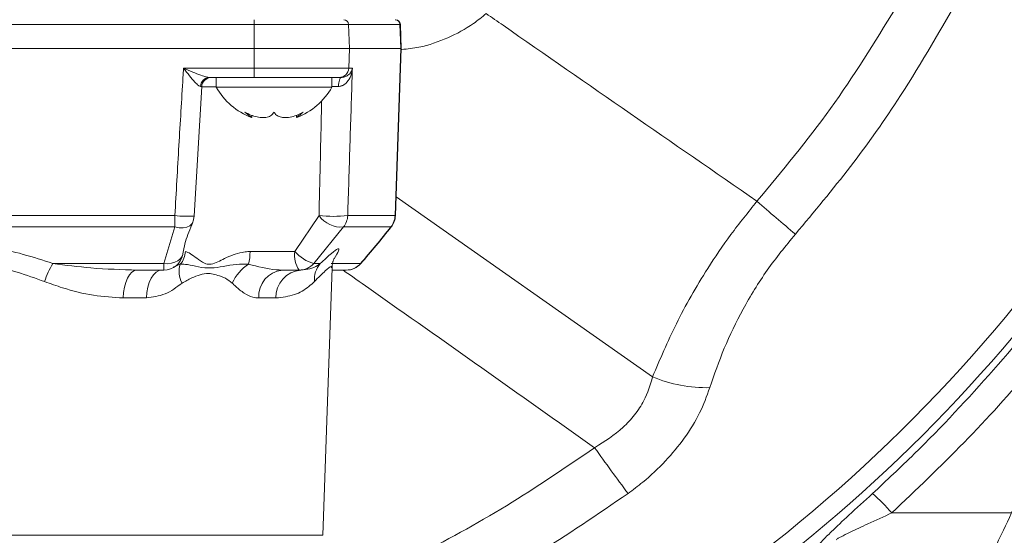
# Model space of a CAD drawing. Header units: millimetres. Extents: x 0 to 8410, y 0 to 5940.
# Tile 22 of 256: x 2180 to 2282, y 1107 to 1161. Entities that reach past the tile are written whole.
import ezdxf

# ---------------------------------------------------------------- set-up
doc = ezdxf.new("R2010")
doc.units = ezdxf.units.MM
doc.header["$LTSCALE"] = 10
doc.styles.add('SLDTEXTSTYLE0', font='TXT', dxfattribs={"width": 0.605})
doc.dimstyles.new('SLDDIMSTYLE2', dxfattribs={"dimtxt": 50, "dimasz": 50, "dimexe": 0, "dimexo": 0.0625, "dimgap": 12.5, "dimtad": 1, "dimtoh": 1, "dimdec": 1, "dimrnd": 1e-09, "dimzin": 12, "dimdsep": 46, "dimtxsty": 'SLDTEXTSTYLE0', "dimsah": 1, "dimcen": 0.09, "dimadec": 0, "dimazin": 0, "dimtfac": 1, "dimtofl": 0, "dimtmove": 0, "dimatfit": 3, "dimfxl": 0, "dimfrac": 2, "dimtolj": 1, "dimtzin": 12, "dimarcsym": 0})

# ---------------------------------------------------------------- blocks, each defined once
blk = doc.blocks.new('*D47')
at = {"color": 7, "linetype": 'Continuous', "lineweight": 0}
for p, q in [((2679.92, 1232.51), (2679.92, 1332.51)), ((2410.3, 1232.51), (2694.92, 1232.51)), ((2679.92, 1167.51), (2679.92, 1232.51)), ((2118.59, 1167.51), (2694.92, 1167.51)), ((2679.92, 1167.51), (2679.92, 727.07))]:
    blk.add_line(p, q, dxfattribs=at)
for points in [[(2679.92, 1232.51), (2687.42, 1282.51), (2672.42, 1282.51)], [(2679.92, 1167.51), (2672.42, 1117.51), (2687.42, 1117.51)]]:
    blk.add_solid(points, dxfattribs=at)
at = {"color": 7, "linetype": 'Continuous', "lineweight": 0, "char_height": 50, "attachment_point": 1, "rotation": 90, "style": 'SLDTEXTSTYLE0'}
for s, insert in [(' (3x M8)', (2615.46, 819.3)), ('65', (2615.46, 742.94))]:
    blk.add_mtext(s, dxfattribs=dict(at, insert=insert))

msp = doc.modelspace()

# ---------------------------------------------------------------- linework, layer by layer
at = {"color": 8, "linetype": 'Continuous', "lineweight": 0}
for p, q in [((2204.520548, 1160.03145), (2204.520548, 1160.514002)), ((2204.520548, 1160.03145), (2138.13673, 1160.03145)), ((2204.520548, 1157.513996), (2204.520548, 1160.03145)), ((2214.314433, 1160.03145), (2204.520548, 1160.03145)), ((2214.402224, 1157.513996), (2214.314433, 1160.03145)), ((2219.658914, 1160.03145), (2214.314433, 1160.03145)), ((2219.746704, 1157.513996), (2219.658914, 1160.03145)), ((2219.698394, 1160.03145), (2219.658914, 1160.03145)), ((2204.520548, 1155.479101), (2204.520548, 1157.513996)), ((2214.331261, 1155.479101), (2214.402224, 1157.513996)), ((2219.141761, 1140.166936), (2219.746704, 1157.513996)), ((2197.18781, 1155.479101), (2204.520548, 1155.479101)), ((2204.520548, 1155.479101), (2214.331261, 1155.479101)), ((2204.520548, 1155.479101), (2204.520548, 1154.513997)), ((2214.331261, 1155.479101), (2214.715029, 1155.479101)), ((2200.58561, 1153.548901), (2199.078309, 1153.548901)), ((2245.885214, 1123.4275), (2219.248417, 1142.110889)), ((2138.13673, 1140.166936), (2196.285783, 1140.166936)), ((2196.285783, 1138.995228), (2196.285783, 1140.166936)), ((2208.747851, 1136.444201), (2211.250777, 1140.166936)), ((2214.228256, 1140.166936), (2219.141761, 1140.166936)), ((2219.141761, 1140.166936), (2219.180531, 1140.166936)), ((2196.285783, 1138.995228), (2138.13673, 1138.995228)), ((2195.131584, 1135.196519), (2196.285783, 1138.995228)), ((2213.798082, 1138.995228), (2210.699278, 1135.196519)), ((2218.711587, 1138.995228), (2213.798082, 1138.995228)), ((2218.749764, 1138.995228), (2218.711587, 1138.995228)), ((2204.088873, 1136.444201), (2208.747851, 1136.444201)), ((2183.624112, 1135.196519), (2195.131584, 1135.196519)), ((2195.131584, 1134.514002), (2195.131584, 1135.196519)), ((2196.125011, 1134.818678), (2196.847568, 1135.132541)), ((2210.699278, 1135.196519), (2211.387376, 1135.196519)), ((2212.50877, 1135.196519), (2215.552377, 1135.196519)), ((2215.552377, 1135.196519), (2215.586221, 1135.196519)), ((2193.33802, 1131.618699), (2190.916317, 1131.618699)), ((2206.779266, 1131.618699), (2204.986728, 1131.618699)), ((2270.717314, 1109.304731), (2283.133334, 1109.304731)), ((2129.571666, 1106.979107), (2211.639068, 1106.979107))]:
    msp.add_line(p, q, dxfattribs=at)
at = {"color": 7, "linetype": 'Continuous', "lineweight": 0}
for p, q in [((2219.786304, 1157.513996), (2219.698394, 1160.03145)), ((2204.520548, 1157.513996), (2138.13673, 1157.513996)), ((2214.402224, 1157.513996), (2204.520548, 1157.513996)), ((2219.746704, 1157.513996), (2214.402224, 1157.513996)), ((2219.180531, 1140.166936), (2219.786304, 1157.513996)), ((2219.786304, 1157.513996), (2219.746704, 1157.513996)), ((2204.520548, 1154.513997), (2199.873256, 1154.513997)), ((2200.58561, 1154.513997), (2200.58561, 1153.513995)), ((2208.584293, 1154.513997), (2204.520548, 1154.513997)), ((2208.584293, 1154.513997), (2212.130575, 1154.513997)), ((2213.33324, 1154.513997), (2212.130575, 1154.513997)), ((2212.585612, 1153.513995), (2212.585612, 1154.513997)), ((2213.576461, 1154.513997), (2213.33324, 1154.513997)), ((2198.295924, 1140.123395), (2199.097029, 1153.570858)), ((2200.58561, 1153.513995), (2212.585612, 1153.513995)), ((2204.269166, 1150.369649), (2204.269166, 1150.591706)), ((2208.902056, 1150.594411), (2208.902056, 1150.369649)), ((2211.639068, 1106.979107), (2212.608549, 1134.741386)), ((2195.131584, 1134.514002), (2192.369877, 1134.514002)), ((2209.196596, 1134.514002), (2207.447244, 1134.514002)), ((2209.368068, 1134.514002), (2209.196596, 1134.514002)), ((2214.049696, 1134.514002), (2212.60061, 1134.514002)), ((2214.081476, 1134.514002), (2214.049696, 1134.514002))]:
    msp.add_line(p, q, dxfattribs=at)
at = {"color": 8, "linetype": 'Continuous', "lineweight": 0, "flags": 128}
for points in [[(2213.271352, 1153.583263), (2213.280665, 1153.768187), (2213.300365, 1153.944177), (2213.329761, 1154.105065), (2213.367822, 1154.245188), (2213.413211, 1154.359629), (2213.464333, 1154.444372), (2213.519397, 1154.496436), (2213.576461, 1154.513997)], [(2198.121681, 1139.443343), (2198.044206, 1139.308026), (2197.828627, 1139.106629), (2197.526092, 1138.96892), (2197.153656, 1138.902669), (2196.7323, 1138.91161), (2196.285783, 1138.995228)], [(2197.097185, 1136.144665), (2197.015918, 1135.907387), (2196.847993, 1135.673163), (2196.604813, 1135.475797), (2196.297033, 1135.323962), (2195.938154, 1135.224303), (2195.54391, 1135.181194), (2195.131584, 1135.196519)], [(2190.916317, 1131.618699), (2190.952706, 1132.188854), (2191.041174, 1132.734207), (2191.178462, 1133.234729), (2191.359534, 1133.672019), (2191.577728, 1134.030012), (2191.825031, 1134.295551), (2192.092358, 1134.458882), (2192.369877, 1134.514002)], [(2193.33802, 1131.618699), (2193.378749, 1132.188854), (2193.477764, 1132.734207), (2193.631424, 1133.234729), (2193.83408, 1133.672019), (2194.078291, 1134.030012), (2194.355081, 1134.295551), (2194.654281, 1134.458882), (2194.964892, 1134.514002)]]:
    msp.add_lwpolyline(points, dxfattribs=at)
at = {"color": 8, "linetype": 'Continuous', "lineweight": 0}
for centre, radius, start, end in [((2213.815091, 1160.014368), 0.499634, 1.95929395, 89.96193932), ((2219.15957, 1160.014366), 0.499636, 1.95953885, 89.96169442), ((2213.332586, 1155.513256), 0.999259, 270.03754853, 358.04121819), ((2199.903884, 1153.550784), 0.963701, 91.82121913, 178.06858019), ((2158.705367, 1232.513999), 160.972778, 284.88876411, 325.37175763), ((2409.454076, 1316.437855), 232.10909, 228.85133247, 230.14663337), ((2197.598428, 1154.879051), 14.770558, 264.90145277, 272.65496818), ((2212.739517, 1155.550151), 15.455085, 264.4723073, 275.5276927), ((2213.531161, 1141.769726), 2.787308, 215.10183677, 275.49524198), ((2212.227772, 1140.236562), 2.001695, 321.67352827, 358.00664132), ((2217.141278, 1140.236562), 2.001695, 321.67352827, 358.00664132), ((2140.285043, 1201.00592), 99.980242, 318.8354304, 321.66710663), ((2158.705367, 1232.513999), 162.881464, 285.1453869, 324.21867483), ((2195.330525, 1136.505911), 2.046354, 317.84564181, 358.27192128), ((2198.180523, 1136.425794), 5.908379, 347.35648049, 0.17850522), ((2211.212589, 1135.999955), 2.504453, 169.7826697, 216.39329462), ((2211.780444, 1139.037406), 3.990154, 220.53413269, 254.27868317), ((2191.241722, 1130.525029), 8.935928, 148.48134269, 161.73940172), ((2199.160298, 1134.358163), 2.43893, 161.48775443, 209.28766353), ((2206.275104, 1131.403388), 4.396936, 121.99162895, 156.38073407), ((2209.1963, 1136.510118), 1.996117, 270.0084859, 318.84660776), ((2213.44586, 1133.48132), 2.679415, 140.19777591, 183.34441978), ((2214.0494, 1136.510118), 1.996117, 270.0084859, 318.84660776), ((2207.731689, 1131.779109), 2.749645, 95.9377495, 183.34445145), ((2209.578743, 1131.720604), 2.801331, 94.31303184, 182.08473853), ((2251.476335, 1136.792975), 14.487807, 247.29919134, 271.38716663), ((2533.219478, 1326.115916), 360.7958, 215.60255054, 216.53790237), ((2256.933229, 1097.496694), 18.150228, 40.58477291, 49.55034328)]:
    msp.add_arc(centre, radius, start, end, dxfattribs=at)
at = {"color": 7, "linetype": 'Continuous', "lineweight": 0}
for centre, radius, start, end in [((2219.198697, 1160.013999), 0.5, 2, 90), ((2200.068577, 1153.514002), 0.999996, 90.0166292, 176.85475837), ((2206.705001, 1156.912981), 7, 209.04974724, 249.40063411), ((2206.466223, 1156.912981), 7, 290.62553641, 330.95025276), ((2196.285782, 1140.236733), 2, 336.62819611, 356.77595506), ((2217.181749, 1140.236733), 2, 321.62900621, 358), ((2140.348984, 1201.070327), 100, 318.79630083, 321.62900621), ((2195.131585, 1136.513999), 2, 270, 349.27360455), ((2214.081477, 1136.513999), 2, 270, 318.79630083)]:
    msp.add_arc(centre, radius, start, end, dxfattribs=at)
at = {"color": 8, "linetype": 'Continuous', "lineweight": 0}
for points, knots in [([(2277.91266, 1163.195801), (2275.884401, 1159.633859), (2272.368815, 1153.459935), (2266.510175, 1145.189853), (2262.648126, 1140.567231), (2260.712764, 1138.250729)], [0, 0, 0, 0, 0.404873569, 0.7017684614, 1, 1, 1, 1]), ([(2256.722792, 1141.658609), (2259.344918, 1144.811291), (2264.613055, 1151.145371), (2268.927037, 1158.163515), (2271.093807, 1161.688497)], [0, 0, 0, 0, 0.4977331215, 1, 1, 1, 1]), ([(2228.607393, 1161.150267), (2228.171788, 1160.793029), (2226.950717, 1159.791634), (2224.616799, 1158.55177), (2222.082679, 1157.664555), (2220.440374, 1157.485293), (2219.840417, 1157.419806)], [0, 0, 0, 0, 0.173689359, 0.4868793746, 0.8125498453, 1, 1, 1, 1]), ([(2228.607393, 1161.150267), (2229.193584, 1160.743062), (2238.559293, 1154.237074), (2247.934434, 1147.744664), (2256.722792, 1141.658609)], [0, 0, 0, 0, 0.0625891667, 1, 1, 1, 1]), ([(2196.285783, 1140.166936), (2196.424194, 1142.596104), (2196.696714, 1147.378946), (2197.003212, 1152.482671), (2197.167991, 1155.157401), (2197.18781, 1155.479101)], [0, 0, 0, 0, 0.4758754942, 0.9369615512, 1, 1, 1, 1]), ([(2198.94073, 1153.583263), (2198.890808, 1153.596577), (2198.824472, 1153.614267), (2198.635618, 1153.753838), (2198.314281, 1154.075324), (2197.794377, 1154.702177), (2197.394982, 1155.212812), (2197.189655, 1155.476729), (2197.18781, 1155.479101)], [0, 0, 0, 0, 0.12127935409, 0.16115278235, 0.37095461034, 0.67557967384, 0.99708447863, 1, 1, 1, 1]), ([(2197.18781, 1155.479101), (2197.191204, 1155.477646), (2197.507085, 1155.342183), (2198.120821, 1155.080125), (2198.909027, 1154.768714), (2199.510766, 1154.558741), (2199.766521, 1154.527172), (2199.873256, 1154.513997)], [0, 0, 0, 0, 0.003558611, 0.3312321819, 0.6410969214, 0.8502179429, 1, 1, 1, 1]), ([(2214.715029, 1155.479101), (2214.714847, 1155.476729), (2214.694643, 1155.212783), (2214.584683, 1154.702181), (2214.241912, 1154.075332), (2213.858878, 1153.753833), (2213.545518, 1153.61427), (2213.389081, 1153.596578), (2213.271352, 1153.583263)], [0, 0, 0, 0, 0.0029151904, 0.3244194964, 0.6290484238, 0.8388477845, 0.8787226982, 1, 1, 1, 1]), ([(2214.715029, 1155.479101), (2214.704847, 1155.157401), (2214.620196, 1152.482674), (2214.458256, 1147.378944), (2214.305725, 1142.596104), (2214.228256, 1140.166936)], [0, 0, 0, 0, 0.06303850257, 0.52412446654, 1, 1, 1, 1]), ([(2199.042524, 1153.574062), (2199.050209, 1153.575965), (2199.069553, 1153.580756), (2198.989176, 1153.58232), (2198.94073, 1153.583263)], [0, 0, 0, 0, 0.3972664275, 1, 1, 1, 1]), ([(2213.271352, 1153.583263), (2213.048895, 1153.581868), (2212.819173, 1153.580427), (2212.592771, 1153.575441), (2212.585612, 1153.575284)], [0, 0, 0, 0, 0.968379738, 1, 1, 1, 1]), ([(2211.250777, 1140.166936), (2211.307366, 1142.596092), (2211.399974, 1146.571454), (2211.489777, 1150.546332), (2211.524705, 1152.09235)], [0, 0, 0, 0, 0.61105264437, 1, 1, 1, 1]), ([(2245.885214, 1123.4275), (2246.658415, 1125.2613), (2248.227262, 1128.982135), (2251.092234, 1133.991336), (2253.971554, 1138.24873), (2255.801463, 1140.516716), (2256.722792, 1141.658609)], [0, 0, 0, 0, 0.2999218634, 0.6085505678, 0.8029117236, 1, 1, 1, 1]), ([(2260.712764, 1138.250729), (2259.706877, 1137.020139), (2257.665282, 1134.522478), (2255.22179, 1130.488794), (2253.216602, 1126.359302), (2252.293657, 1123.669334), (2251.82706, 1122.309414)], [0, 0, 0, 0, 0.246524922, 0.5003584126, 0.7474051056, 1, 1, 1, 1]), ([(2157.586623, 1135.196519), (2159.123565, 1135.682959), (2162.235278, 1136.667809), (2167.204686, 1137.445621), (2172.322887, 1137.574946), (2176.788564, 1137.045198), (2180.573222, 1136.195723), (2182.603654, 1135.530732), (2183.624112, 1135.196519)], [0, 0, 0, 0, 0.18535250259, 0.3752669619, 0.56136615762, 0.75352095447, 0.87612414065, 1, 1, 1, 1]), ([(2197.375948, 1136.444201), (2197.544696, 1136.389137), (2198.029146, 1136.231056), (2198.769277, 1135.501901), (2199.534636, 1135.160759), (2199.768697, 1135.100454), (2200.452864, 1135.182204), (2201.486421, 1135.788536), (2202.796322, 1136.301874), (2203.738738, 1136.437721), (2204.017124, 1136.442873), (2204.088873, 1136.444201)], [0, 0, 0, 0, 0.1484913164, 0.426298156, 0.4294660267, 0.5071899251, 0.5253836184, 0.7056830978, 0.9146462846, 0.9780017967, 1, 1, 1, 1]), ([(2211.387376, 1135.196519), (2211.805303, 1135.585637), (2212.652128, 1136.374084), (2213.271866, 1136.809308), (2213.405004, 1136.64968), (2213.025982, 1136.009168), (2212.834078, 1135.684868)], [0, 0, 0, 0, 0.2465814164, 0.4996349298, 0.746657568, 1, 1, 1, 1]), ([(2268.708727, 1111.308587), (2270.168512, 1112.673351), (2274.549347, 1116.769027), (2281.371471, 1124.108397), (2287.211244, 1131.069198), (2290.098216, 1135.239112), (2290.697812, 1136.105162)], [0, 0, 0, 0, 0.1804929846, 0.5416621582, 0.9048077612, 1, 1, 1, 1]), ([(2182.755797, 1133.325008), (2181.816833, 1133.664824), (2179.928766, 1134.348126), (2176.451337, 1135.212602), (2172.269659, 1135.771702), (2167.516014, 1135.651887), (2162.814041, 1134.845503), (2159.922389, 1133.836868), (2158.454938, 1133.325008)], [0, 0, 0, 0, 0.1230221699, 0.2473727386, 0.4323688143, 0.6241686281, 0.8092738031, 1, 1, 1, 1]), ([(2183.624112, 1135.196519), (2184.9365, 1135.025654), (2187.857343, 1134.645376), (2190.767375, 1134.560655), (2192.369877, 1134.514002)], [0, 0, 0, 0, 0.4493181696, 1, 1, 1, 1]), ([(2196.847568, 1135.132541), (2197.082536, 1135.129579), (2197.593561, 1135.123137), (2198.718193, 1134.824996), (2200.380394, 1134.629348), (2202.067422, 1135.132422), (2203.522129, 1135.132514), (2203.945628, 1135.132541)], [0, 0, 0, 0, 0.1584727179, 0.3446585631, 0.5302209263, 0.8632365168, 1, 1, 1, 1]), ([(2203.945628, 1135.132541), (2204.898474, 1134.881857), (2206.069441, 1134.573786), (2207.230895, 1134.523389), (2207.447244, 1134.514002)], [0, 0, 0, 0, 0.8137256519, 1, 1, 1, 1]), ([(2212.54891, 1134.743472), (2212.551764, 1134.816656), (2212.558782, 1134.996651), (2211.974112, 1134.525607), (2211.176231, 1133.729387), (2210.771008, 1133.325008)], [0, 0, 0, 0, 0.2521657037, 0.6201943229, 1, 1, 1, 1]), ([(2202.246508, 1133.165052), (2202.013239, 1133.346657), (2201.544276, 1133.711755), (2200.799564, 1133.950536), (2200.20852, 1134.129322), (2199.3141, 1134.192095), (2198.265491, 1133.859765), (2197.366493, 1133.352979), (2197.033125, 1133.165052)], [0, 0, 0, 0, 0.1588374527, 0.3193265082, 0.4412544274, 0.5008213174, 0.8148932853, 1, 1, 1, 1]), ([(2239.865488, 1116.075335), (2232.050145, 1121.602682), (2223.351104, 1127.755018), (2214.639474, 1133.890704), (2213.754496, 1134.514002)], [0, 0, 0, 0, 0.8984142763, 1, 1, 1, 1]), ([(2190.916317, 1131.618699), (2189.893456, 1131.68128), (2187.81981, 1131.808153), (2185.06411, 1132.497397), (2183.377028, 1133.102275), (2182.755797, 1133.325008)], [0, 0, 0, 0, 0.380798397, 0.7719926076, 1, 1, 1, 1]), ([(2197.033125, 1133.165052), (2196.466101, 1132.737032), (2195.352126, 1131.896142), (2194.001276, 1131.710062), (2193.33802, 1131.618699)], [0, 0, 0, 0, 0.50900894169, 1, 1, 1, 1]), ([(2204.986728, 1131.618699), (2204.78157, 1131.637895), (2204.281435, 1131.684693), (2203.470877, 1132.096929), (2202.76752, 1132.651732), (2202.363985, 1133.049309), (2202.246508, 1133.165052)], [0, 0, 0, 0, 0.2202762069, 0.5369928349, 0.8652099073, 1, 1, 1, 1]), ([(2210.771008, 1133.325008), (2210.584172, 1133.151071), (2209.994118, 1132.601754), (2208.753167, 1131.851235), (2207.442063, 1131.69678), (2206.779266, 1131.618699)], [0, 0, 0, 0, 0.1864105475, 0.5887094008, 1, 1, 1, 1]), ([(2289.848312, 1130.17611), (2288.334926, 1128.232866), (2284.675355, 1123.533843), (2278.310564, 1116.531132), (2273.248397, 1111.713531), (2270.717314, 1109.304731)], [0, 0, 0, 0, 0.2606699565, 0.6303350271, 1, 1, 1, 1]), ([(2239.865488, 1116.075335), (2240.901569, 1116.730423), (2242.452114, 1117.710795), (2244.053957, 1119.483796), (2245.22627, 1121.222064), (2245.636018, 1122.593459), (2245.885214, 1123.4275)], [0, 0, 0, 0, 0.35630751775, 0.53323125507, 0.7161250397, 1, 1, 1, 1]), ([(2251.82706, 1122.309414), (2251.50332, 1121.429507), (2250.845611, 1119.641894), (2249.257318, 1117.066235), (2247.257793, 1114.640804), (2245.235373, 1112.738216), (2243.849188, 1111.700659), (2243.333331, 1111.31454)], [0, 0, 0, 0, 0.2151223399, 0.437040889, 0.6501080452, 0.8697905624, 1, 1, 1, 1]), ([(2194.23123, 1094.749828), (2196.405634, 1095.304321), (2202.123342, 1096.762388), (2211.10438, 1100.111975), (2221.126986, 1104.623335), (2230.792233, 1109.889975), (2236.844228, 1114.015701), (2239.865488, 1116.075335)], [0, 0, 0, 0, 0.1328310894, 0.3492860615, 0.5664188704, 0.783548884, 1, 1, 1, 1]), ([(2243.333331, 1111.31454), (2240.184101, 1109.163911), (2233.875739, 1104.855892), (2223.798973, 1099.35698), (2213.34966, 1094.642748), (2203.783795, 1091.080515), (2197.615443, 1089.509767), (2195.142953, 1088.880157)], [0, 0, 0, 0, 0.213889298, 0.42845108, 0.6430153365, 0.8569081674, 1, 1, 1, 1]), ([(2263.127668, 1105.8216), (2263.107652, 1105.854593), (2263.067729, 1105.920399), (2263.546548, 1106.470297), (2264.572845, 1107.488682), (2266.363198, 1109.159727), (2267.878543, 1110.548013), (2268.708727, 1111.308587)], [0, 0, 0, 0, 0.1296103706, 0.2585123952, 0.4324204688, 0.6890507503, 1, 1, 1, 1]), ([(2270.717314, 1109.304731), (2269.88067, 1108.921616), (2268.399059, 1108.243157), (2266.606015, 1107.408509), (2265.586717, 1106.90825), (2265.186523, 1106.686783), (2265.029649, 1106.5846), (2264.968252, 1106.524144), (2265.010886, 1106.517096), (2265.029638, 1106.513997)], [0, 0, 0, 0, 0.3608400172, 0.6390111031, 0.8033474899, 0.8687190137, 0.9064110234, 0.95883837, 1, 1, 1, 1])]:
    msp.add_open_spline(points, degree=3, knots=knots, dxfattribs=at)
at = {"color": 7, "linetype": 'Continuous', "lineweight": 0}
for points, knots in [([(2213.576461, 1154.513997), (2213.695754, 1154.527172), (2213.981599, 1154.55874), (2214.323758, 1154.768719), (2214.600185, 1155.080103), (2214.693286, 1155.342225), (2214.714798, 1155.477646), (2214.715029, 1155.479101)], [0, 0, 0, 0, 0.1497812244, 0.3589012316, 0.66876874, 0.9964403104, 1, 1, 1, 1]), ([(2206.585611, 1150.92132), (2206.482811, 1150.773423), (2206.304696, 1150.517172), (2205.756422, 1150.347691), (2205.149618, 1150.341719), (2204.483514, 1150.484722), (2203.945944, 1150.698298), (2203.650498, 1150.866635), (2203.554521, 1150.92132)], [0, 0, 0, 0, 0.2355644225, 0.4081486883, 0.5811450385, 0.7450747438, 0.9171860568, 1, 1, 1, 1]), ([(2203.554521, 1150.92132), (2203.733559, 1150.775684), (2204.043769, 1150.523346), (2204.260034, 1150.357646), (2204.248358, 1150.366563), (2204.244318, 1150.369649)], [0, 0, 0, 0, 0.4716169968, 0.8171502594, 1, 1, 1, 1]), ([(2209.616701, 1150.92132), (2209.331935, 1150.773424), (2208.838546, 1150.517178), (2208.068879, 1150.347689), (2207.454935, 1150.341719), (2206.973437, 1150.484723), (2206.706595, 1150.698293), (2206.615276, 1150.866635), (2206.585611, 1150.92132)], [0, 0, 0, 0, 0.2355684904, 0.4081488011, 0.5811464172, 0.7450763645, 0.9171882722, 1, 1, 1, 1]), ([(2208.926907, 1150.369649), (2208.921607, 1150.365548), (2208.905671, 1150.353218), (2209.08221, 1150.489863), (2209.345521, 1150.697732), (2209.5502, 1150.86649), (2209.616701, 1150.92132)], [0, 0, 0, 0, 0.163238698, 0.4907264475, 0.8345347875, 1, 1, 1, 1]), ([(2177.928702, 1099.408885), (2178.068443, 1097.699215), (2178.319534, 1094.627245), (2178.974545, 1090.592778), (2179.660651, 1087.576425), (2180.294711, 1085.37327), (2180.884213, 1083.621085), (2181.741906, 1081.387868), (2183.055452, 1078.596886), (2184.959867, 1075.479295), (2187.546678, 1072.127088), (2191.042891, 1068.6819), (2195.443203, 1065.482252), (2199.93654, 1062.964786), (2203.833219, 1061.236903), (2207.261414, 1059.977282), (2210.536655, 1058.969552), (2214.253441, 1058.058569), (2218.406931, 1057.313456), (2222.732815, 1056.837945), (2226.859751, 1056.667181), (2230.424351, 1056.737183), (2233.316049, 1056.943726), (2235.726483, 1057.217288), (2238.084774, 1057.571664), (2240.815396, 1058.098383), (2244.132113, 1058.922354), (2247.93177, 1060.136443), (2251.868082, 1061.741088), (2255.592138, 1063.625965), (2258.866572, 1065.613282), (2261.692307, 1067.612329), (2264.293734, 1069.711526), (2266.923891, 1072.10762), (2269.808112, 1075.073808), (2272.953314, 1078.73883), (2276.281182, 1083.138825), (2279.496822, 1087.945076), (2282.329371, 1092.652613), (2284.60257, 1096.746878), (2286.375465, 1100.142136), (2287.873769, 1103.145684), (2289.0934, 1105.705322), (2290.219559, 1108.194447), (2291.335522, 1110.795763), (2292.653259, 1114.12805), (2293.920017, 1117.769149), (2295.057626, 1121.603977), (2296.024815, 1125.498304), (2296.897689, 1129.974863), (2297.600884, 1135.125103), (2298.082978, 1141.07626), (2298.130087, 1145.308166), (2298.155366, 1147.578997)], [0, 0, 0, 0, 0.0225900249, 0.0405902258, 0.0544365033, 0.0642864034, 0.0718722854, 0.0799337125, 0.097580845, 0.1154417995, 0.1329748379, 0.1604882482, 0.1901316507, 0.218144, 0.2425692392, 0.2590540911, 0.2777498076, 0.2987339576, 0.3220661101, 0.3475064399, 0.3709100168, 0.3907288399, 0.4068306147, 0.4191332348, 0.4310278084, 0.4463325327, 0.4650762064, 0.4872789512, 0.5116371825, 0.5341431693, 0.5545137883, 0.5727371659, 0.5887935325, 0.6067285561, 0.6277140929, 0.6520097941, 0.6794936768, 0.7096244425, 0.7368583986, 0.7593714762, 0.7773575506, 0.7920295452, 0.8074935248, 0.8177997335, 0.8307349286, 0.8475154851, 0.8681160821, 0.8840634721, 0.9019308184, 0.9219539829, 0.9445122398, 0.9702254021, 1, 1, 1, 1]), ([(2291.255369, 1147.578997), (2291.244361, 1145.853896), (2291.223606, 1142.601075), (2290.930079, 1137.978483), (2290.426536, 1133.302855), (2289.653803, 1128.631789), (2288.584451, 1124.038337), (2287.419702, 1120.079293), (2286.227653, 1116.64514), (2285.064083, 1113.671492), (2283.783086, 1110.668306), (2282.430622, 1107.736031), (2280.998267, 1104.806838), (2279.531521, 1101.92255), (2277.771547, 1098.62275), (2275.510476, 1094.653999), (2272.803337, 1090.300567), (2269.857126, 1086.04146), (2266.944144, 1082.294134), (2264.242501, 1079.209006), (2261.76955, 1076.707145), (2259.332666, 1074.522594), (2256.653165, 1072.437241), (2253.464, 1070.34232), (2249.723166, 1068.333222), (2245.91123, 1066.734422), (2242.394819, 1065.597199), (2239.531636, 1064.872804), (2237.169444, 1064.405406), (2235.123031, 1064.086426), (2233.024148, 1063.835532), (2230.505782, 1063.638943), (2227.40686, 1063.554583), (2223.809449, 1063.671182), (2220.021701, 1064.046947), (2216.366428, 1064.658096), (2213.088141, 1065.416794), (2210.045797, 1066.305682), (2207.130284, 1067.341517), (2204.091581, 1068.637542), (2200.893322, 1070.278831), (2197.590147, 1072.373931), (2194.669111, 1074.735464), (2192.309547, 1077.19413), (2190.585589, 1079.472025), (2189.44362, 1081.355577), (2188.622006, 1082.936052), (2187.880957, 1084.558099), (2187.105884, 1086.622592), (2186.369012, 1089.101848), (2185.724951, 1091.94957), (2185.160698, 1095.421639), (2184.945115, 1097.982831), (2184.828567, 1099.36746)], [0, 0, 0, 0, 0.0246217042, 0.0464262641, 0.0659417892, 0.0918155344, 0.1145703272, 0.1348855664, 0.1530852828, 0.1692490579, 0.1835413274, 0.2034525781, 0.2194933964, 0.234662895, 0.2542858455, 0.2785527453, 0.3074698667, 0.3370340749, 0.3634046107, 0.3864749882, 0.4062772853, 0.4237173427, 0.4435126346, 0.4664105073, 0.4924614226, 0.5213382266, 0.5433437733, 0.5619624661, 0.5771841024, 0.589011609, 0.6012903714, 0.6172910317, 0.6369459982, 0.6601322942, 0.6855887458, 0.7090742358, 0.7301889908, 0.7489797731, 0.7685654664, 0.787938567, 0.8104315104, 0.8352264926, 0.8595243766, 0.878111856, 0.8950734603, 0.9083438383, 0.9145146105, 0.9238668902, 0.9367063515, 0.9487530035, 0.9630924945, 0.9800471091, 1, 1, 1, 1]), ([(2197.063482, 1064.685797), (2197.82061, 1063.904548), (2199.831289, 1061.829813), (2203.63402, 1058.982574), (2208.666883, 1055.955703), (2214.51346, 1053.347635), (2221.01056, 1051.242181), (2228.040544, 1049.711537), (2235.401131, 1048.792675), (2242.97459, 1048.499413), (2250.595456, 1048.836343), (2258.064457, 1049.78131), (2265.196918, 1051.276443), (2271.443907, 1053.123426), (2276.829963, 1055.159294), (2281.375847, 1057.227978), (2285.475359, 1059.428774), (2289.116276, 1061.690802), (2292.235844, 1063.878897), (2295.110169, 1066.103364), (2297.96416, 1068.520324), (2300.924827, 1071.286929), (2303.705085, 1074.154432), (2306.073875, 1076.823067), (2308.136035, 1079.325436), (2310.182809, 1081.988823), (2312.427759, 1085.156104), (2314.731316, 1088.7402), (2316.84354, 1092.391211), (2318.61526, 1095.783996), (2320.17364, 1099.080832), (2321.655712, 1102.585812), (2323.177844, 1106.74211), (2324.555287, 1111.315106), (2325.661638, 1116.011696), (2326.402035, 1120.129269), (2326.945861, 1124.096427), (2327.364518, 1128.327825), (2327.66631, 1133.459963), (2327.805928, 1139.450173), (2327.805534, 1143.720044), (2327.805324, 1145.993998)], [0, 0, 0, 0, 0.01681119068, 0.04464491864, 0.07509496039, 0.10880420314, 0.14569275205, 0.18423948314, 0.22396348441, 0.26465011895, 0.30606431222, 0.34701531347, 0.38626800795, 0.42365355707, 0.45215074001, 0.4792754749, 0.50437806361, 0.52729528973, 0.54839202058, 0.56554905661, 0.58549877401, 0.60810065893, 0.62988473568, 0.64843563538, 0.66388757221, 0.68026661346, 0.70025696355, 0.72328741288, 0.74482749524, 0.76346560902, 0.77992358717, 0.79808623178, 0.81836920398, 0.84278802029, 0.86479147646, 0.88488689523, 0.89996939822, 0.9192416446, 0.94244886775, 0.96935068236, 1, 1, 1, 1]), ([(2317.605405, 1145.993998), (2317.605158, 1143.53378), (2317.604689, 1138.851577), (2317.415243, 1132.171798), (2316.948739, 1126.170276), (2316.138792, 1120.317329), (2314.943784, 1114.758002), (2313.405675, 1109.65157), (2311.726425, 1105.202179), (2310.004002, 1101.3628), (2308.277479, 1097.988871), (2306.568244, 1094.967792), (2304.634705, 1091.859188), (2302.088038, 1088.16179), (2298.838324, 1083.989402), (2294.836575, 1079.553994), (2290.483435, 1075.454451), (2286.011128, 1071.904531), (2281.467036, 1068.869234), (2276.618592, 1066.215177), (2271.310348, 1063.902955), (2265.172254, 1061.828076), (2258.50358, 1060.207736), (2251.374725, 1059.191118), (2246.457212, 1058.787216), (2243.875894, 1058.82735), (2243.623159, 1058.83128)], [0, 0, 0, 0, 0.0496080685, 0.0944123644, 0.1347628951, 0.171347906, 0.2148648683, 0.2523240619, 0.2841888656, 0.3177669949, 0.3449534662, 0.369101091, 0.3971694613, 0.4294561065, 0.4744328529, 0.5234505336, 0.5744867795, 0.6214425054, 0.6653160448, 0.7116852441, 0.7611043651, 0.81206575, 0.8761143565, 0.9350219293, 0.9936380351, 1, 1, 1, 1]), ([(2261.588952, 1061.086675), (2261.826687, 1061.244694), (2263.501411, 1062.357864), (2266.715674, 1064.567508), (2270.850659, 1067.99174), (2274.25582, 1071.802833), (2276.930616, 1075.366291), (2279.188259, 1078.640512), (2281.396016, 1081.97155), (2284.14623, 1086.204147), (2287.493288, 1091.334843), (2291.294856, 1097.050416), (2295.56327, 1103.503964), (2300.054009, 1110.42745), (2304.409366, 1117.380817), (2308.431015, 1124.180933), (2312.246981, 1131.229835), (2315.383528, 1137.599833), (2317.065858, 1141.543342), (2317.589133, 1142.769938)], [0, 0, 0, 0, 0.0101194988, 0.0712869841, 0.1291902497, 0.1798411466, 0.2250996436, 0.2616547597, 0.2980750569, 0.3443744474, 0.4113443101, 0.4799347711, 0.5488650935, 0.6414646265, 0.7251520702, 0.7914896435, 0.8741670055, 0.9608607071, 1, 1, 1, 1]), ([(2197.10525, 1136.143846), (2197.126639, 1136.265999), (2197.260407, 1137.029929), (2197.56419, 1138.141488), (2198.008406, 1139.117849), (2198.155842, 1139.441905)], [0, 0, 0, 0, 0.1128165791, 0.7055421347, 1, 1, 1, 1]), ([(2209.368068, 1134.514002), (2209.692972, 1134.54536), (2210.34431, 1134.608223), (2210.973394, 1134.90693), (2211.287958, 1135.126975), (2211.387376, 1135.196519)], [0, 0, 0, 0, 0.40502699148, 0.81195983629, 1, 1, 1, 1]), ([(2212.614394, 1134.744306), (2212.620456, 1134.884217), (2212.634123, 1135.199641), (2212.719137, 1135.497227), (2212.78673, 1135.683956), (2212.794937, 1135.698121), (2212.799444, 1135.705901)], [0, 0, 0, 0, 0.1828083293, 0.41213405, 0.6771438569, 1, 1, 1, 1])]:
    msp.add_open_spline(points, degree=3, knots=knots, dxfattribs=at)

# ---------------------------------------------------------------- dimensions: what is measured, and where the dimension line sits
dim = msp.add_linear_dim(base=(2679.915828, 1232.513999), p1=(2118.590337, 1167.513999), p2=(2410.299158, 1232.513999), angle=90, text='<> (3x M8)', dimstyle='SLDDIMSTYLE2', dxfattribs=at)
dim.commit()
dim.dimension.update_dxf_attribs({"geometry": '*D47', "text_midpoint": (2679.915828, 907.058828), "dimtype": 160})

doc.saveas('drawing.dxf')
